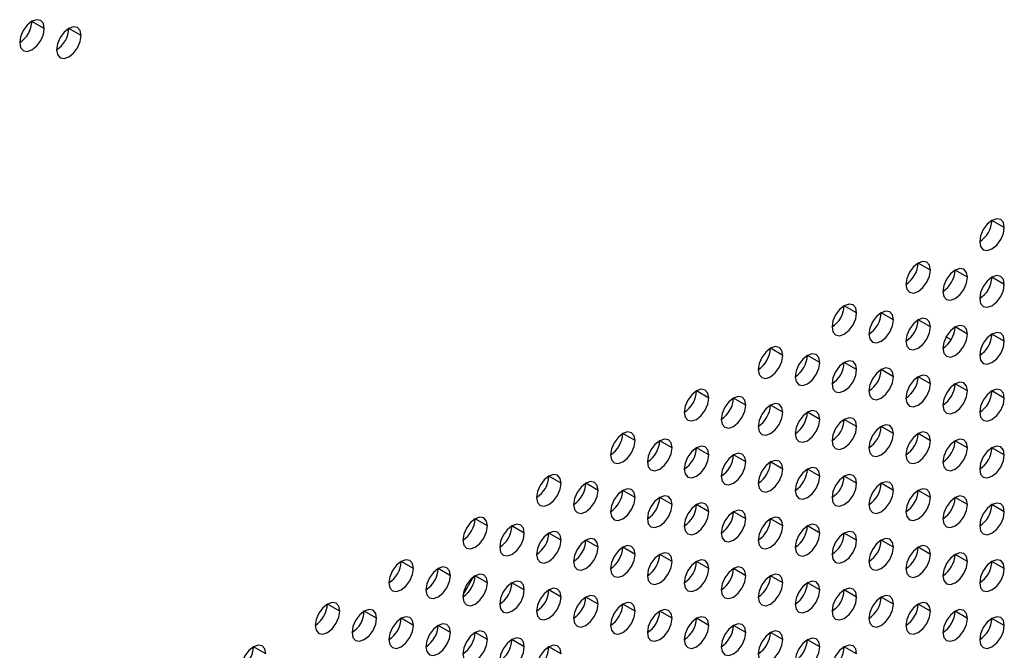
# Model space of a CAD drawing. Header units: millimetres. Extents: x 0 to 1118, y 0 to 864.
# Tile 198 of 256: x 951 to 960, y 653 to 659. Entities that reach past the tile are written whole.
import ezdxf

# ---------------------------------------------------------------- set-up
doc = ezdxf.new("R2010")
doc.units = ezdxf.units.MM

msp = doc.modelspace()

# ---------------------------------------------------------------- linework, layer by layer
at = {"color": 7, "linetype": 'Continuous', "lineweight": 25}
for p, q in [((951.208, 658.9401), (951.0901, 659.0081)), ((951.5615, 658.872), (951.4437, 658.9401)), ((960.4004, 657.034), (960.2825, 657.102)), ((959.6933, 656.6258), (959.5754, 656.6938)), ((960.0468, 656.5577), (959.929, 656.6257)), ((960.4004, 656.4896), (960.2825, 656.5577)), ((958.9862, 656.2176), (958.8683, 656.2856)), ((959.3397, 656.1495), (959.2219, 656.2175)), ((959.5752, 656.1405), (959.5678, 656.1448)), ((959.6933, 656.0814), (959.5754, 656.1495)), ((960.0468, 656.0133), (959.929, 656.0814)), ((960.4004, 655.9453), (960.2825, 656.0133)), ((959.8904, 655.9584), (959.8418, 655.9865)), ((958.2791, 655.8094), (958.1612, 655.8774)), ((958.6326, 655.7413), (958.5148, 655.8093)), ((958.9862, 655.6732), (958.8683, 655.7413)), ((959.3397, 655.6051), (959.2219, 655.6732)), ((959.6933, 655.5371), (959.5754, 655.6051)), ((960.0468, 655.469), (959.929, 655.537)), ((957.5719, 655.4012), (957.4541, 655.4692)), ((960.4004, 655.4009), (960.2825, 655.4689)), ((957.9255, 655.3331), (957.8076, 655.4011)), ((958.2791, 655.265), (958.1612, 655.333)), ((958.6326, 655.1969), (958.5148, 655.265)), ((958.9862, 655.1289), (958.8683, 655.1969)), ((959.3397, 655.0608), (959.2219, 655.1288)), ((956.8648, 654.993), (956.747, 655.061)), ((957.2184, 654.9249), (957.1005, 654.9929)), ((959.6933, 654.9927), (959.5754, 655.0607)), ((960.0468, 654.9246), (959.929, 654.9927)), ((957.5719, 654.8568), (957.4541, 654.9248)), ((960.4004, 654.8565), (960.2825, 654.9246)), ((957.9255, 654.7887), (957.8076, 654.8568)), ((958.2791, 654.7207), (958.1612, 654.7887)), ((958.6326, 654.6526), (958.5148, 654.7206)), ((956.1577, 654.5848), (956.0399, 654.6528)), ((958.9862, 654.5845), (958.8683, 654.6525)), ((956.5113, 654.5167), (956.3934, 654.5847)), ((956.8648, 654.4486), (956.747, 654.5166)), ((959.3397, 654.5164), (959.2219, 654.5845)), ((959.6933, 654.4483), (959.5754, 654.5164)), ((957.2184, 654.3805), (957.1005, 654.4486)), ((960.0468, 654.3803), (959.929, 654.4483)), ((957.5719, 654.3124), (957.4541, 654.3805)), ((957.9255, 654.2444), (957.8076, 654.3124)), ((960.4004, 654.3122), (960.2825, 654.3802)), ((955.4506, 654.1766), (955.3328, 654.2446)), ((958.2791, 654.1763), (958.1612, 654.2443)), ((955.8042, 654.1085), (955.6863, 654.1765)), ((958.6326, 654.1082), (958.5148, 654.1762)), ((956.1577, 654.0404), (956.0399, 654.1084)), ((956.5113, 653.9723), (956.3934, 654.0404)), ((958.9862, 654.0401), (958.8683, 654.1082)), ((959.3397, 653.9721), (959.2219, 654.0401)), ((956.8648, 653.9042), (956.747, 653.9723)), ((959.6933, 653.904), (959.5754, 653.972)), ((957.2184, 653.8362), (957.1005, 653.9042)), ((960.0468, 653.8359), (959.929, 653.9039)), ((954.7435, 653.7684), (954.6257, 653.8364)), ((955.0971, 653.7003), (954.9792, 653.7683)), ((957.5719, 653.7681), (957.4541, 653.8361)), ((957.9255, 653.7), (957.8076, 653.768)), ((960.4004, 653.7678), (960.2825, 653.8359)), ((955.3187, 653.6911), (955.2158, 653.5129)), ((955.4506, 653.6322), (955.3328, 653.7002)), ((958.2791, 653.6319), (958.1612, 653.7)), ((955.8042, 653.5641), (955.6863, 653.6322)), ((956.1577, 653.496), (956.0399, 653.5641)), ((958.6326, 653.5639), (958.5148, 653.6319)), ((958.9862, 653.4958), (958.8683, 653.5638)), ((956.5113, 653.428), (956.3934, 653.496)), ((959.3397, 653.4277), (959.2219, 653.4957)), ((954.0364, 653.3601), (953.9186, 653.4282)), ((956.8648, 653.3599), (956.747, 653.4279)), ((959.6933, 653.3596), (959.5754, 653.4277)), ((954.39, 653.2921), (954.2721, 653.3601)), ((954.7435, 653.224), (954.6257, 653.292)), ((957.2184, 653.2918), (957.1005, 653.3598)), ((957.5719, 653.2237), (957.4541, 653.2918)), ((960.0468, 653.2915), (959.929, 653.3596)), ((960.4004, 653.2235), (960.2825, 653.2915)), ((955.0971, 653.1559), (954.9792, 653.2239)), ((957.9255, 653.1556), (957.8076, 653.2237)), ((955.4506, 653.0878), (955.3328, 653.1559)), ((955.8042, 653.0198), (955.6863, 653.0878)), ((958.2791, 653.0876), (958.1612, 653.1556)), ((958.6326, 653.0195), (958.5148, 653.0875)), ((953.3293, 652.9519), (953.2115, 653.02)), ((956.1577, 652.9517), (956.0399, 653.0197)), ((958.9862, 652.9514), (958.8683, 653.0194))]:
    msp.add_line(p, q, dxfattribs=at)
at = {"color": 7, "linetype": 'Continuous', "lineweight": 25, "flags": 128}
for points in [[(951.208, 658.9401), (951.199, 658.987), (951.1735, 659.0164), (951.1352, 659.0238), (951.0901, 659.0082), (951.045, 658.9718), (951.0068, 658.9202), (950.9813, 658.8613), (950.9723, 658.804)], [(950.9723, 658.804), (950.9813, 658.7571), (951.0068, 658.7277), (951.045, 658.7203), (951.0901, 658.736), (951.1352, 658.7724), (951.1735, 658.824), (951.199, 658.8829), (951.208, 658.9401)], [(951.5615, 658.872), (951.5526, 658.9189), (951.527, 658.9483), (951.4888, 658.9558), (951.4437, 658.9401), (951.3986, 658.9037), (951.3604, 658.8521), (951.3348, 658.7932), (951.3258, 658.736)], [(951.3258, 658.736), (951.3348, 658.6891), (951.3604, 658.6597), (951.3986, 658.6522), (951.4437, 658.6679), (951.4888, 658.7043), (951.527, 658.7559), (951.5526, 658.8148), (951.5615, 658.872)], [(960.4004, 657.034), (960.3914, 657.0809), (960.3659, 657.1103), (960.3276, 657.1177), (960.2825, 657.102), (960.2374, 657.0656), (960.1992, 657.0141), (960.1736, 656.9552), (960.1647, 656.8979)], [(960.1647, 656.8979), (960.1736, 656.851), (960.1992, 656.8216), (960.2374, 656.8142), (960.2825, 656.8299), (960.3276, 656.8663), (960.3659, 656.9178), (960.3914, 656.9767), (960.4004, 657.034)], [(959.6933, 656.6258), (959.6843, 656.6727), (959.6587, 656.7021), (959.6205, 656.7095), (959.5754, 656.6938), (959.5303, 656.6574), (959.4921, 656.6059), (959.4665, 656.547), (959.4576, 656.4897)], [(959.4576, 656.4897), (959.4665, 656.4428), (959.4921, 656.4134), (959.5303, 656.406), (959.5754, 656.4217), (959.6205, 656.4581), (959.6587, 656.5096), (959.6843, 656.5685), (959.6933, 656.6258)], [(960.0468, 656.5577), (960.0378, 656.6046), (960.0123, 656.634), (959.9741, 656.6414), (959.929, 656.6258), (959.8839, 656.5894), (959.8456, 656.5378), (959.8201, 656.4789), (959.8111, 656.4216)], [(960.4004, 656.4896), (960.3914, 656.5365), (960.3659, 656.5659), (960.3276, 656.5734), (960.2825, 656.5577), (960.2374, 656.5213), (960.1992, 656.4697), (960.1736, 656.4108), (960.1647, 656.3536)], [(959.8111, 656.4216), (959.8201, 656.3747), (959.8456, 656.3453), (959.8839, 656.3379), (959.929, 656.3536), (959.9741, 656.39), (960.0123, 656.4415), (960.0378, 656.5004), (960.0468, 656.5577)], [(960.1647, 656.3536), (960.1736, 656.3067), (960.1992, 656.2773), (960.2374, 656.2698), (960.2825, 656.2855), (960.3276, 656.3219), (960.3659, 656.3735), (960.3914, 656.4324), (960.4004, 656.4896)], [(958.9862, 656.2176), (958.9772, 656.2645), (958.9516, 656.2939), (958.9134, 656.3013), (958.8683, 656.2856), (958.8232, 656.2492), (958.785, 656.1977), (958.7594, 656.1388), (958.7505, 656.0815)], [(958.7505, 656.0815), (958.7594, 656.0346), (958.785, 656.0052), (958.8232, 655.9978), (958.8683, 656.0135), (958.9134, 656.0498), (958.9516, 656.1014), (958.9772, 656.1603), (958.9862, 656.2176)], [(959.3397, 656.1495), (959.3307, 656.1964), (959.3052, 656.2258), (959.267, 656.2332), (959.2219, 656.2176), (959.1768, 656.1812), (959.1385, 656.1296), (959.113, 656.0707), (959.104, 656.0134)], [(959.104, 656.0134), (959.113, 655.9665), (959.1385, 655.9371), (959.1768, 655.9297), (959.2219, 655.9454), (959.267, 655.9818), (959.3052, 656.0333), (959.3307, 656.0922), (959.3397, 656.1495)], [(959.6933, 656.0814), (959.6843, 656.1283), (959.6587, 656.1577), (959.6205, 656.1652), (959.5754, 656.1495), (959.5303, 656.1131), (959.4921, 656.0615), (959.4665, 656.0026), (959.4576, 655.9454)], [(959.4576, 655.9454), (959.4665, 655.8985), (959.4921, 655.8691), (959.5303, 655.8616), (959.5754, 655.8773), (959.6205, 655.9137), (959.6587, 655.9653), (959.6843, 656.0242), (959.6933, 656.0814)], [(960.0468, 656.0133), (960.0378, 656.0602), (960.0123, 656.0896), (959.9741, 656.0971), (959.929, 656.0814), (959.8839, 656.045), (959.8456, 655.9934), (959.8201, 655.9345), (959.8111, 655.8773)], [(959.8111, 655.8773), (959.8201, 655.8304), (959.8456, 655.801), (959.8839, 655.7935), (959.929, 655.8092), (959.9741, 655.8456), (960.0123, 655.8972), (960.0378, 655.9561), (960.0468, 656.0133)], [(960.4004, 655.9453), (960.3914, 655.9922), (960.3659, 656.0216), (960.3276, 656.029), (960.2825, 656.0133), (960.2374, 655.9769), (960.1992, 655.9254), (960.1736, 655.8665), (960.1647, 655.8092)], [(960.1647, 655.8092), (960.1736, 655.7623), (960.1992, 655.7329), (960.2374, 655.7255), (960.2825, 655.7411), (960.3276, 655.7775), (960.3659, 655.8291), (960.3914, 655.888), (960.4004, 655.9453)], [(958.2791, 655.8094), (958.2701, 655.8563), (958.2445, 655.8857), (958.2063, 655.8931), (958.1612, 655.8774), (958.1161, 655.841), (958.0779, 655.7895), (958.0523, 655.7306), (958.0433, 655.6733)], [(958.6326, 655.7413), (958.6236, 655.7882), (958.5981, 655.8176), (958.5599, 655.825), (958.5148, 655.8094), (958.4697, 655.773), (958.4314, 655.7214), (958.4059, 655.6625), (958.3969, 655.6052)], [(958.0433, 655.6733), (958.0523, 655.6264), (958.0779, 655.597), (958.1161, 655.5896), (958.1612, 655.6053), (958.2063, 655.6416), (958.2445, 655.6932), (958.2701, 655.7521), (958.2791, 655.8094)], [(958.3969, 655.6052), (958.4059, 655.5583), (958.4314, 655.5289), (958.4697, 655.5215), (958.5148, 655.5372), (958.5599, 655.5736), (958.5981, 655.6251), (958.6236, 655.684), (958.6326, 655.7413)], [(958.9862, 655.6732), (958.9772, 655.7201), (958.9516, 655.7495), (958.9134, 655.757), (958.8683, 655.7413), (958.8232, 655.7049), (958.785, 655.6533), (958.7594, 655.5944), (958.7505, 655.5371)], [(958.7505, 655.5371), (958.7594, 655.4902), (958.785, 655.4608), (958.8232, 655.4534), (958.8683, 655.4691), (958.9134, 655.5055), (958.9516, 655.5571), (958.9772, 655.616), (958.9862, 655.6732)], [(959.3397, 655.6051), (959.3307, 655.652), (959.3052, 655.6814), (959.267, 655.6889), (959.2219, 655.6732), (959.1768, 655.6368), (959.1385, 655.5852), (959.113, 655.5263), (959.104, 655.4691)], [(959.104, 655.4691), (959.113, 655.4222), (959.1385, 655.3928), (959.1768, 655.3853), (959.2219, 655.401), (959.267, 655.4374), (959.3052, 655.489), (959.3307, 655.5479), (959.3397, 655.6051)], [(959.6933, 655.5371), (959.6843, 655.584), (959.6587, 655.6134), (959.6205, 655.6208), (959.5754, 655.6051), (959.5303, 655.5687), (959.4921, 655.5172), (959.4665, 655.4583), (959.4576, 655.401)], [(959.4576, 655.401), (959.4665, 655.3541), (959.4921, 655.3247), (959.5303, 655.3173), (959.5754, 655.3329), (959.6205, 655.3693), (959.6587, 655.4209), (959.6843, 655.4798), (959.6933, 655.5371)], [(960.0468, 655.469), (960.0378, 655.5159), (960.0123, 655.5453), (959.9741, 655.5527), (959.929, 655.537), (959.8839, 655.5006), (959.8456, 655.4491), (959.8201, 655.3902), (959.8111, 655.3329)], [(957.5719, 655.4012), (957.563, 655.4481), (957.5374, 655.4775), (957.4992, 655.4849), (957.4541, 655.4692), (957.409, 655.4328), (957.3708, 655.3813), (957.3452, 655.3224), (957.3362, 655.2651)], [(959.8111, 655.3329), (959.8201, 655.286), (959.8456, 655.2566), (959.8839, 655.2492), (959.929, 655.2649), (959.9741, 655.3013), (960.0123, 655.3528), (960.0378, 655.4117), (960.0468, 655.469)], [(960.4004, 655.4009), (960.3914, 655.4478), (960.3659, 655.4772), (960.3276, 655.4846), (960.2825, 655.469), (960.2374, 655.4326), (960.1992, 655.381), (960.1736, 655.3221), (960.1647, 655.2648)], [(957.3362, 655.2651), (957.3452, 655.2182), (957.3708, 655.1888), (957.409, 655.1814), (957.4541, 655.197), (957.4992, 655.2334), (957.5374, 655.285), (957.563, 655.3439), (957.5719, 655.4012)], [(957.9255, 655.3331), (957.9165, 655.38), (957.891, 655.4094), (957.8527, 655.4168), (957.8076, 655.4011), (957.7625, 655.3648), (957.7243, 655.3132), (957.6988, 655.2543), (957.6898, 655.197)], [(958.2791, 655.265), (958.2701, 655.3119), (958.2445, 655.3413), (958.2063, 655.3487), (958.1612, 655.3331), (958.1161, 655.2967), (958.0779, 655.2451), (958.0523, 655.1862), (958.0433, 655.1289)], [(960.1647, 655.2648), (960.1736, 655.2179), (960.1992, 655.1885), (960.2374, 655.1811), (960.2825, 655.1968), (960.3276, 655.2332), (960.3659, 655.2847), (960.3914, 655.3436), (960.4004, 655.4009)], [(957.6898, 655.197), (957.6988, 655.1501), (957.7243, 655.1207), (957.7625, 655.1133), (957.8076, 655.129), (957.8527, 655.1654), (957.891, 655.2169), (957.9165, 655.2758), (957.9255, 655.3331)], [(958.0433, 655.1289), (958.0523, 655.082), (958.0779, 655.0526), (958.1161, 655.0452), (958.1612, 655.0609), (958.2063, 655.0973), (958.2445, 655.1489), (958.2701, 655.2078), (958.2791, 655.265)], [(958.6326, 655.1969), (958.6236, 655.2438), (958.5981, 655.2732), (958.5599, 655.2807), (958.5148, 655.265), (958.4697, 655.2286), (958.4314, 655.177), (958.4059, 655.1181), (958.3969, 655.0609)], [(958.3969, 655.0609), (958.4059, 655.014), (958.4314, 654.9846), (958.4697, 654.9771), (958.5148, 654.9928), (958.5599, 655.0292), (958.5981, 655.0808), (958.6236, 655.1397), (958.6326, 655.1969)], [(958.9862, 655.1289), (958.9772, 655.1758), (958.9516, 655.2052), (958.9134, 655.2126), (958.8683, 655.1969), (958.8232, 655.1605), (958.785, 655.1089), (958.7594, 655.05), (958.7505, 654.9928)], [(956.8648, 654.993), (956.8559, 655.0399), (956.8303, 655.0693), (956.7921, 655.0767), (956.747, 655.061), (956.7019, 655.0246), (956.6637, 654.9731), (956.6381, 654.9142), (956.6291, 654.8569)], [(958.7505, 654.9928), (958.7594, 654.9459), (958.785, 654.9165), (958.8232, 654.9091), (958.8683, 654.9247), (958.9134, 654.9611), (958.9516, 655.0127), (958.9772, 655.0716), (958.9862, 655.1289)], [(959.3397, 655.0608), (959.3307, 655.1077), (959.3052, 655.1371), (959.267, 655.1445), (959.2219, 655.1288), (959.1768, 655.0924), (959.1385, 655.0409), (959.113, 654.982), (959.104, 654.9247)], [(959.6933, 654.9927), (959.6843, 655.0396), (959.6587, 655.069), (959.6205, 655.0764), (959.5754, 655.0608), (959.5303, 655.0244), (959.4921, 654.9728), (959.4665, 654.9139), (959.4576, 654.8566)], [(956.6291, 654.8569), (956.6381, 654.81), (956.6637, 654.7806), (956.7019, 654.7732), (956.747, 654.7888), (956.7921, 654.8252), (956.8303, 654.8768), (956.8559, 654.9357), (956.8648, 654.993)], [(957.2184, 654.9249), (957.2094, 654.9718), (957.1839, 655.0012), (957.1456, 655.0086), (957.1005, 654.9929), (957.0554, 654.9565), (957.0172, 654.905), (956.9917, 654.8461), (956.9827, 654.7888)], [(959.104, 654.9247), (959.113, 654.8778), (959.1385, 654.8484), (959.1768, 654.841), (959.2219, 654.8567), (959.267, 654.893), (959.3052, 654.9446), (959.3307, 655.0035), (959.3397, 655.0608)], [(959.4576, 654.8566), (959.4665, 654.8097), (959.4921, 654.7803), (959.5303, 654.7729), (959.5754, 654.7886), (959.6205, 654.825), (959.6587, 654.8765), (959.6843, 654.9354), (959.6933, 654.9927)], [(960.0468, 654.9246), (960.0378, 654.9715), (960.0123, 655.0009), (959.9741, 655.0084), (959.929, 654.9927), (959.8839, 654.9563), (959.8456, 654.9047), (959.8201, 654.8458), (959.8111, 654.7886)], [(956.9827, 654.7888), (956.9917, 654.7419), (957.0172, 654.7125), (957.0554, 654.7051), (957.1005, 654.7208), (957.1456, 654.7572), (957.1839, 654.8087), (957.2094, 654.8676), (957.2184, 654.9249)], [(957.5719, 654.8568), (957.563, 654.9037), (957.5374, 654.9331), (957.4992, 654.9405), (957.4541, 654.9249), (957.409, 654.8885), (957.3708, 654.8369), (957.3452, 654.778), (957.3362, 654.7207)], [(959.8111, 654.7886), (959.8201, 654.7417), (959.8456, 654.7123), (959.8839, 654.7048), (959.929, 654.7205), (959.9741, 654.7569), (960.0123, 654.8085), (960.0378, 654.8674), (960.0468, 654.9246)], [(960.4004, 654.8565), (960.3914, 654.9034), (960.3659, 654.9328), (960.3276, 654.9403), (960.2825, 654.9246), (960.2374, 654.8882), (960.1992, 654.8366), (960.1736, 654.7777), (960.1647, 654.7205)], [(957.3362, 654.7207), (957.3452, 654.6738), (957.3708, 654.6444), (957.409, 654.637), (957.4541, 654.6527), (957.4992, 654.6891), (957.5374, 654.7407), (957.563, 654.7996), (957.5719, 654.8568)], [(957.9255, 654.7887), (957.9165, 654.8356), (957.891, 654.865), (957.8527, 654.8725), (957.8076, 654.8568), (957.7625, 654.8204), (957.7243, 654.7688), (957.6988, 654.7099), (957.6898, 654.6527)], [(957.6898, 654.6527), (957.6988, 654.6058), (957.7243, 654.5764), (957.7625, 654.5689), (957.8076, 654.5846), (957.8527, 654.621), (957.891, 654.6726), (957.9165, 654.7315), (957.9255, 654.7887)], [(958.2791, 654.7207), (958.2701, 654.7676), (958.2445, 654.797), (958.2063, 654.8044), (958.1612, 654.7887), (958.1161, 654.7523), (958.0779, 654.7007), (958.0523, 654.6418), (958.0433, 654.5846)], [(960.1647, 654.7205), (960.1736, 654.6736), (960.1992, 654.6442), (960.2374, 654.6367), (960.2825, 654.6524), (960.3276, 654.6888), (960.3659, 654.7404), (960.3914, 654.7993), (960.4004, 654.8565)], [(958.0433, 654.5846), (958.0523, 654.5377), (958.0779, 654.5083), (958.1161, 654.5009), (958.1612, 654.5165), (958.2063, 654.5529), (958.2445, 654.6045), (958.2701, 654.6634), (958.2791, 654.7207)], [(958.6326, 654.6526), (958.6236, 654.6995), (958.5981, 654.7289), (958.5599, 654.7363), (958.5148, 654.7206), (958.4697, 654.6842), (958.4314, 654.6327), (958.4059, 654.5738), (958.3969, 654.5165)], [(956.1577, 654.5848), (956.1488, 654.6317), (956.1232, 654.6611), (956.085, 654.6685), (956.0399, 654.6528), (955.9948, 654.6164), (955.9565, 654.5649), (955.931, 654.506), (955.922, 654.4487)], [(956.5113, 654.5167), (956.5023, 654.5636), (956.4768, 654.593), (956.4385, 654.6004), (956.3934, 654.5847), (956.3483, 654.5483), (956.3101, 654.4968), (956.2846, 654.4379), (956.2756, 654.3806)], [(958.3969, 654.5165), (958.4059, 654.4696), (958.4314, 654.4402), (958.4697, 654.4328), (958.5148, 654.4485), (958.5599, 654.4848), (958.5981, 654.5364), (958.6236, 654.5953), (958.6326, 654.6526)], [(958.9862, 654.5845), (958.9772, 654.6314), (958.9516, 654.6608), (958.9134, 654.6682), (958.8683, 654.6526), (958.8232, 654.6162), (958.785, 654.5646), (958.7594, 654.5057), (958.7505, 654.4484)], [(959.3397, 654.5164), (959.3307, 654.5633), (959.3052, 654.5927), (959.267, 654.6002), (959.2219, 654.5845), (959.1768, 654.5481), (959.1385, 654.4965), (959.113, 654.4376), (959.104, 654.3804)], [(955.922, 654.4487), (955.931, 654.4018), (955.9565, 654.3724), (955.9948, 654.365), (956.0399, 654.3806), (956.085, 654.417), (956.1232, 654.4686), (956.1488, 654.5275), (956.1577, 654.5848)], [(956.2756, 654.3806), (956.2846, 654.3337), (956.3101, 654.3043), (956.3483, 654.2969), (956.3934, 654.3126), (956.4385, 654.349), (956.4768, 654.4005), (956.5023, 654.4594), (956.5113, 654.5167)], [(956.8648, 654.4486), (956.8559, 654.4955), (956.8303, 654.5249), (956.7921, 654.5323), (956.747, 654.5167), (956.7019, 654.4803), (956.6637, 654.4287), (956.6381, 654.3698), (956.6291, 654.3125)], [(958.7505, 654.4484), (958.7594, 654.4015), (958.785, 654.3721), (958.8232, 654.3647), (958.8683, 654.3804), (958.9134, 654.4168), (958.9516, 654.4683), (958.9772, 654.5272), (958.9862, 654.5845)], [(959.104, 654.3804), (959.113, 654.3334), (959.1385, 654.304), (959.1768, 654.2966), (959.2219, 654.3123), (959.267, 654.3487), (959.3052, 654.4003), (959.3307, 654.4592), (959.3397, 654.5164)], [(959.6933, 654.4483), (959.6843, 654.4952), (959.6587, 654.5246), (959.6205, 654.5321), (959.5754, 654.5164), (959.5303, 654.48), (959.4921, 654.4284), (959.4665, 654.3695), (959.4576, 654.3123)], [(956.6291, 654.3125), (956.6381, 654.2656), (956.6637, 654.2362), (956.7019, 654.2288), (956.747, 654.2445), (956.7921, 654.2809), (956.8303, 654.3324), (956.8559, 654.3913), (956.8648, 654.4486)], [(957.2184, 654.3805), (957.2094, 654.4274), (957.1839, 654.4568), (957.1456, 654.4643), (957.1005, 654.4486), (957.0554, 654.4122), (957.0172, 654.3606), (956.9917, 654.3017), (956.9827, 654.2445)], [(959.4576, 654.3123), (959.4665, 654.2654), (959.4921, 654.236), (959.5303, 654.2285), (959.5754, 654.2442), (959.6205, 654.2806), (959.6587, 654.3322), (959.6843, 654.3911), (959.6933, 654.4483)], [(960.0468, 654.3803), (960.0378, 654.4272), (960.0123, 654.4566), (959.9741, 654.464), (959.929, 654.4483), (959.8839, 654.4119), (959.8456, 654.3604), (959.8201, 654.3015), (959.8111, 654.2442)], [(956.9827, 654.2445), (956.9917, 654.1976), (957.0172, 654.1682), (957.0554, 654.1607), (957.1005, 654.1764), (957.1456, 654.2128), (957.1839, 654.2644), (957.2094, 654.3233), (957.2184, 654.3805)], [(957.5719, 654.3124), (957.563, 654.3593), (957.5374, 654.3888), (957.4992, 654.3962), (957.4541, 654.3805), (957.409, 654.3441), (957.3708, 654.2925), (957.3452, 654.2336), (957.3362, 654.1764)], [(957.3362, 654.1764), (957.3452, 654.1295), (957.3708, 654.1001), (957.409, 654.0926), (957.4541, 654.1083), (957.4992, 654.1447), (957.5374, 654.1963), (957.563, 654.2552), (957.5719, 654.3124)], [(957.9255, 654.2444), (957.9165, 654.2913), (957.891, 654.3207), (957.8527, 654.3281), (957.8076, 654.3124), (957.7625, 654.276), (957.7243, 654.2245), (957.6988, 654.1656), (957.6898, 654.1083)], [(959.8111, 654.2442), (959.8201, 654.1973), (959.8456, 654.1679), (959.8839, 654.1605), (959.929, 654.1761), (959.9741, 654.2125), (960.0123, 654.2641), (960.0378, 654.323), (960.0468, 654.3803)], [(960.4004, 654.3122), (960.3914, 654.3591), (960.3659, 654.3885), (960.3276, 654.3959), (960.2825, 654.3802), (960.2374, 654.3438), (960.1992, 654.2923), (960.1736, 654.2334), (960.1647, 654.1761)], [(960.1647, 654.1761), (960.1736, 654.1292), (960.1992, 654.0998), (960.2374, 654.0924), (960.2825, 654.1081), (960.3276, 654.1445), (960.3659, 654.196), (960.3914, 654.2549), (960.4004, 654.3122)], [(955.4506, 654.1766), (955.4417, 654.2235), (955.4161, 654.2529), (955.3779, 654.2603), (955.3328, 654.2446), (955.2877, 654.2082), (955.2494, 654.1566), (955.2239, 654.0977), (955.2149, 654.0405)], [(957.6898, 654.1083), (957.6988, 654.0614), (957.7243, 654.032), (957.7625, 654.0246), (957.8076, 654.0402), (957.8527, 654.0766), (957.891, 654.1282), (957.9165, 654.1871), (957.9255, 654.2444)], [(958.2791, 654.1763), (958.2701, 654.2232), (958.2445, 654.2526), (958.2063, 654.26), (958.1612, 654.2443), (958.1161, 654.208), (958.0779, 654.1564), (958.0523, 654.0975), (958.0433, 654.0402)], [(955.2149, 654.0405), (955.2239, 653.9936), (955.2494, 653.9642), (955.2877, 653.9568), (955.3328, 653.9724), (955.3779, 654.0088), (955.4161, 654.0604), (955.4417, 654.1193), (955.4506, 654.1766)], [(955.8042, 654.1085), (955.7952, 654.1554), (955.7697, 654.1848), (955.7314, 654.1922), (955.6863, 654.1765), (955.6412, 654.1401), (955.603, 654.0886), (955.5774, 654.0297), (955.5685, 653.9724)], [(956.1577, 654.0404), (956.1488, 654.0873), (956.1232, 654.1167), (956.085, 654.1241), (956.0399, 654.1085), (955.9948, 654.0721), (955.9565, 654.0205), (955.931, 653.9616), (955.922, 653.9043)], [(958.0433, 654.0402), (958.0523, 653.9933), (958.0779, 653.9639), (958.1161, 653.9565), (958.1612, 653.9722), (958.2063, 654.0086), (958.2445, 654.0601), (958.2701, 654.119), (958.2791, 654.1763)], [(958.6326, 654.1082), (958.6236, 654.1551), (958.5981, 654.1845), (958.5599, 654.1919), (958.5148, 654.1763), (958.4697, 654.1399), (958.4314, 654.0883), (958.4059, 654.0294), (958.3969, 653.9721)], [(958.9862, 654.0401), (958.9772, 654.087), (958.9516, 654.1164), (958.9134, 654.1239), (958.8683, 654.1082), (958.8232, 654.0718), (958.785, 654.0202), (958.7594, 653.9613), (958.7505, 653.9041)], [(955.5685, 653.9724), (955.5774, 653.9255), (955.603, 653.8961), (955.6412, 653.8887), (955.6863, 653.9044), (955.7314, 653.9408), (955.7697, 653.9923), (955.7952, 654.0512), (955.8042, 654.1085)], [(955.922, 653.9043), (955.931, 653.8574), (955.9565, 653.828), (955.9948, 653.8206), (956.0399, 653.8363), (956.085, 653.8727), (956.1232, 653.9242), (956.1488, 653.9831), (956.1577, 654.0404)], [(956.5113, 653.9723), (956.5023, 654.0192), (956.4768, 654.0486), (956.4385, 654.0561), (956.3934, 654.0404), (956.3483, 654.004), (956.3101, 653.9524), (956.2846, 653.8935), (956.2756, 653.8363)], [(958.3969, 653.9721), (958.4059, 653.9252), (958.4314, 653.8958), (958.4697, 653.8884), (958.5148, 653.9041), (958.5599, 653.9405), (958.5981, 653.9921), (958.6236, 654.051), (958.6326, 654.1082)], [(958.7505, 653.9041), (958.7594, 653.8572), (958.785, 653.8278), (958.8232, 653.8203), (958.8683, 653.836), (958.9134, 653.8724), (958.9516, 653.924), (958.9772, 653.9829), (958.9862, 654.0401)], [(959.3397, 653.9721), (959.3307, 654.019), (959.3052, 654.0484), (959.267, 654.0558), (959.2219, 654.0401), (959.1768, 654.0037), (959.1385, 653.9521), (959.113, 653.8932), (959.104, 653.836)], [(956.2756, 653.8363), (956.2846, 653.7894), (956.3101, 653.76), (956.3483, 653.7525), (956.3934, 653.7682), (956.4385, 653.8046), (956.4768, 653.8562), (956.5023, 653.9151), (956.5113, 653.9723)], [(956.8648, 653.9042), (956.8559, 653.9511), (956.8303, 653.9805), (956.7921, 653.988), (956.747, 653.9723), (956.7019, 653.9359), (956.6637, 653.8843), (956.6381, 653.8254), (956.6291, 653.7682)], [(959.104, 653.836), (959.113, 653.7891), (959.1385, 653.7597), (959.1768, 653.7523), (959.2219, 653.7679), (959.267, 653.8043), (959.3052, 653.8559), (959.3307, 653.9148), (959.3397, 653.9721)], [(959.6933, 653.904), (959.6843, 653.9509), (959.6587, 653.9803), (959.6205, 653.9877), (959.5754, 653.972), (959.5303, 653.9356), (959.4921, 653.8841), (959.4665, 653.8252), (959.4576, 653.7679)], [(954.7435, 653.7684), (954.7345, 653.8153), (954.709, 653.8447), (954.6708, 653.8521), (954.6257, 653.8364), (954.5806, 653.8), (954.5423, 653.7484), (954.5168, 653.6895), (954.5078, 653.6323)], [(956.6291, 653.7682), (956.6381, 653.7213), (956.6637, 653.6919), (956.7019, 653.6844), (956.747, 653.7001), (956.7921, 653.7365), (956.8303, 653.7881), (956.8559, 653.847), (956.8648, 653.9042)], [(957.2184, 653.8362), (957.2094, 653.8831), (957.1839, 653.9125), (957.1456, 653.9199), (957.1005, 653.9042), (957.0554, 653.8678), (957.0172, 653.8163), (956.9917, 653.7574), (956.9827, 653.7001)], [(957.5719, 653.7681), (957.563, 653.815), (957.5374, 653.8444), (957.4992, 653.8518), (957.4541, 653.8361), (957.409, 653.7997), (957.3708, 653.7482), (957.3452, 653.6893), (957.3362, 653.632)], [(959.4576, 653.7679), (959.4665, 653.721), (959.4921, 653.6916), (959.5303, 653.6842), (959.5754, 653.6999), (959.6205, 653.7363), (959.6587, 653.7878), (959.6843, 653.8467), (959.6933, 653.904)], [(960.0468, 653.8359), (960.0378, 653.8828), (960.0123, 653.9122), (959.9741, 653.9196), (959.929, 653.904), (959.8839, 653.8676), (959.8456, 653.816), (959.8201, 653.7571), (959.8111, 653.6998)], [(960.4004, 653.7678), (960.3914, 653.8147), (960.3659, 653.8441), (960.3276, 653.8516), (960.2825, 653.8359), (960.2374, 653.7995), (960.1992, 653.7479), (960.1736, 653.689), (960.1647, 653.6318)], [(954.5078, 653.6323), (954.5168, 653.5854), (954.5423, 653.556), (954.5806, 653.5486), (954.6257, 653.5642), (954.6708, 653.6006), (954.709, 653.6522), (954.7345, 653.7111), (954.7435, 653.7684)], [(955.0971, 653.7003), (955.0881, 653.7472), (955.0626, 653.7766), (955.0243, 653.784), (954.9792, 653.7683), (954.9341, 653.7319), (954.8959, 653.6804), (954.8703, 653.6215), (954.8614, 653.5642)], [(956.9827, 653.7001), (956.9917, 653.6532), (957.0172, 653.6238), (957.0554, 653.6164), (957.1005, 653.632), (957.1456, 653.6684), (957.1839, 653.72), (957.2094, 653.7789), (957.2184, 653.8362)], [(957.3362, 653.632), (957.3452, 653.5851), (957.3708, 653.5557), (957.409, 653.5483), (957.4541, 653.564), (957.4992, 653.6004), (957.5374, 653.6519), (957.563, 653.7108), (957.5719, 653.7681)], [(957.9255, 653.7), (957.9165, 653.7469), (957.891, 653.7763), (957.8527, 653.7837), (957.8076, 653.7681), (957.7625, 653.7317), (957.7243, 653.6801), (957.6988, 653.6212), (957.6898, 653.5639)], [(959.8111, 653.6998), (959.8201, 653.6529), (959.8456, 653.6235), (959.8839, 653.6161), (959.929, 653.6318), (959.9741, 653.6682), (960.0123, 653.7197), (960.0378, 653.7786), (960.0468, 653.8359)], [(960.1647, 653.6318), (960.1736, 653.5849), (960.1992, 653.5555), (960.2374, 653.548), (960.2825, 653.5637), (960.3276, 653.6001), (960.3659, 653.6517), (960.3914, 653.7106), (960.4004, 653.7678)], [(954.8614, 653.5642), (954.8703, 653.5173), (954.8959, 653.4879), (954.9341, 653.4805), (954.9792, 653.4962), (955.0243, 653.5325), (955.0626, 653.5841), (955.0881, 653.643), (955.0971, 653.7003)], [(955.4506, 653.6322), (955.4417, 653.6791), (955.4161, 653.7085), (955.3779, 653.7159), (955.3328, 653.7003), (955.2877, 653.6639), (955.2494, 653.6123), (955.2239, 653.5534), (955.2149, 653.4961)], [(957.6898, 653.5639), (957.6988, 653.517), (957.7243, 653.4876), (957.7625, 653.4802), (957.8076, 653.4959), (957.8527, 653.5323), (957.891, 653.5839), (957.9165, 653.6428), (957.9255, 653.7)], [(958.2791, 653.6319), (958.2701, 653.6788), (958.2445, 653.7082), (958.2063, 653.7157), (958.1612, 653.7), (958.1161, 653.6636), (958.0779, 653.612), (958.0523, 653.5531), (958.0433, 653.4959)], [(955.2149, 653.4961), (955.2239, 653.4492), (955.2494, 653.4198), (955.2877, 653.4124), (955.3328, 653.4281), (955.3779, 653.4645), (955.4161, 653.516), (955.4417, 653.5749), (955.4506, 653.6322)], [(955.8042, 653.5641), (955.7952, 653.611), (955.7697, 653.6404), (955.7314, 653.6479), (955.6863, 653.6322), (955.6412, 653.5958), (955.603, 653.5442), (955.5774, 653.4853), (955.5685, 653.4281)], [(955.5685, 653.4281), (955.5774, 653.3812), (955.603, 653.3517), (955.6412, 653.3443), (955.6863, 653.36), (955.7314, 653.3964), (955.7697, 653.448), (955.7952, 653.5069), (955.8042, 653.5641)], [(956.1577, 653.496), (956.1488, 653.5429), (956.1232, 653.5723), (956.085, 653.5798), (956.0399, 653.5641), (955.9948, 653.5277), (955.9565, 653.4761), (955.931, 653.4172), (955.922, 653.36)], [(958.0433, 653.4959), (958.0523, 653.449), (958.0779, 653.4196), (958.1161, 653.4121), (958.1612, 653.4278), (958.2063, 653.4642), (958.2445, 653.5158), (958.2701, 653.5747), (958.2791, 653.6319)], [(958.6326, 653.5639), (958.6236, 653.6108), (958.5981, 653.6402), (958.5599, 653.6476), (958.5148, 653.6319), (958.4697, 653.5955), (958.4314, 653.5439), (958.4059, 653.485), (958.3969, 653.4278)], [(958.3969, 653.4278), (958.4059, 653.3809), (958.4314, 653.3515), (958.4697, 653.3441), (958.5148, 653.3597), (958.5599, 653.3961), (958.5981, 653.4477), (958.6236, 653.5066), (958.6326, 653.5639)], [(958.9862, 653.4958), (958.9772, 653.5427), (958.9516, 653.5721), (958.9134, 653.5795), (958.8683, 653.5638), (958.8232, 653.5274), (958.785, 653.4759), (958.7594, 653.417), (958.7505, 653.3597)], [(955.922, 653.36), (955.931, 653.3131), (955.9565, 653.2837), (955.9948, 653.2762), (956.0399, 653.2919), (956.085, 653.3283), (956.1232, 653.3799), (956.1488, 653.4388), (956.1577, 653.496)], [(956.5113, 653.428), (956.5023, 653.4749), (956.4768, 653.5043), (956.4385, 653.5117), (956.3934, 653.496), (956.3483, 653.4596), (956.3101, 653.4081), (956.2846, 653.3492), (956.2756, 653.2919)], [(958.7505, 653.3597), (958.7594, 653.3128), (958.785, 653.2834), (958.8232, 653.276), (958.8683, 653.2917), (958.9134, 653.328), (958.9516, 653.3796), (958.9772, 653.4385), (958.9862, 653.4958)], [(959.3397, 653.4277), (959.3307, 653.4746), (959.3052, 653.504), (959.267, 653.5114), (959.2219, 653.4958), (959.1768, 653.4594), (959.1385, 653.4078), (959.113, 653.3489), (959.104, 653.2916)], [(954.0364, 653.3601), (954.0274, 653.4071), (954.0019, 653.4365), (953.9637, 653.4439), (953.9186, 653.4282), (953.8735, 653.3918), (953.8352, 653.3402), (953.8097, 653.2813), (953.8007, 653.2241)], [(954.39, 653.2921), (954.381, 653.339), (954.3554, 653.3684), (954.3172, 653.3758), (954.2721, 653.3601), (954.227, 653.3237), (954.1888, 653.2722), (954.1632, 653.2133), (954.1543, 653.156)], [(956.2756, 653.2919), (956.2846, 653.245), (956.3101, 653.2156), (956.3483, 653.2082), (956.3934, 653.2238), (956.4385, 653.2602), (956.4768, 653.3118), (956.5023, 653.3707), (956.5113, 653.428)], [(956.8648, 653.3599), (956.8559, 653.4068), (956.8303, 653.4362), (956.7921, 653.4436), (956.747, 653.4279), (956.7019, 653.3915), (956.6637, 653.34), (956.6381, 653.2811), (956.6291, 653.2238)], [(957.2184, 653.2918), (957.2094, 653.3387), (957.1839, 653.3681), (957.1456, 653.3755), (957.1005, 653.3599), (957.0554, 653.3235), (957.0172, 653.2719), (956.9917, 653.213), (956.9827, 653.1557)], [(959.104, 653.2916), (959.113, 653.2447), (959.1385, 653.2153), (959.1768, 653.2079), (959.2219, 653.2236), (959.267, 653.26), (959.3052, 653.3115), (959.3307, 653.3704), (959.3397, 653.4277)], [(959.6933, 653.3596), (959.6843, 653.4065), (959.6587, 653.4359), (959.6205, 653.4434), (959.5754, 653.4277), (959.5303, 653.3913), (959.4921, 653.3397), (959.4665, 653.2808), (959.4576, 653.2236)], [(960.0468, 653.2915), (960.0378, 653.3384), (960.0123, 653.3678), (959.9741, 653.3753), (959.929, 653.3596), (959.8839, 653.3232), (959.8456, 653.2716), (959.8201, 653.2127), (959.8111, 653.1555)], [(953.8007, 653.2241), (953.8097, 653.1772), (953.8352, 653.1478), (953.8735, 653.1403), (953.9186, 653.156), (953.9637, 653.1924), (954.0019, 653.244), (954.0274, 653.3029), (954.0364, 653.3601)], [(954.1543, 653.156), (954.1632, 653.1091), (954.1888, 653.0797), (954.227, 653.0723), (954.2721, 653.0879), (954.3172, 653.1243), (954.3554, 653.1759), (954.381, 653.2348), (954.39, 653.2921)], [(954.7435, 653.224), (954.7345, 653.2709), (954.709, 653.3003), (954.6708, 653.3077), (954.6257, 653.292), (954.5806, 653.2557), (954.5423, 653.2041), (954.5168, 653.1452), (954.5078, 653.0879)], [(956.6291, 653.2238), (956.6381, 653.1769), (956.6637, 653.1475), (956.7019, 653.1401), (956.747, 653.1558), (956.7921, 653.1922), (956.8303, 653.2437), (956.8559, 653.3026), (956.8648, 653.3599)], [(956.9827, 653.1557), (956.9917, 653.1088), (957.0172, 653.0794), (957.0554, 653.072), (957.1005, 653.0877), (957.1456, 653.1241), (957.1839, 653.1756), (957.2094, 653.2345), (957.2184, 653.2918)], [(957.5719, 653.2237), (957.563, 653.2706), (957.5374, 653.3), (957.4992, 653.3075), (957.4541, 653.2918), (957.409, 653.2554), (957.3708, 653.2038), (957.3452, 653.1449), (957.3362, 653.0877)], [(959.4576, 653.2236), (959.4665, 653.1767), (959.4921, 653.1472), (959.5303, 653.1398), (959.5754, 653.1555), (959.6205, 653.1919), (959.6587, 653.2435), (959.6843, 653.3024), (959.6933, 653.3596)], [(959.8111, 653.1555), (959.8201, 653.1086), (959.8456, 653.0792), (959.8839, 653.0717), (959.929, 653.0874), (959.9741, 653.1238), (960.0123, 653.1754), (960.0378, 653.2343), (960.0468, 653.2915)], [(960.4004, 653.2235), (960.3914, 653.2704), (960.3659, 653.2998), (960.3276, 653.3072), (960.2825, 653.2915), (960.2374, 653.2551), (960.1992, 653.2036), (960.1736, 653.1447), (960.1647, 653.0874)], [(954.5078, 653.0879), (954.5168, 653.041), (954.5423, 653.0116), (954.5806, 653.0042), (954.6257, 653.0199), (954.6708, 653.0563), (954.709, 653.1078), (954.7345, 653.1667), (954.7435, 653.224)], [(955.0971, 653.1559), (955.0881, 653.2028), (955.0626, 653.2322), (955.0243, 653.2396), (954.9792, 653.224), (954.9341, 653.1876), (954.8959, 653.136), (954.8703, 653.0771), (954.8614, 653.0198)], [(957.3362, 653.0877), (957.3452, 653.0408), (957.3708, 653.0114), (957.409, 653.0039), (957.4541, 653.0196), (957.4992, 653.056), (957.5374, 653.1076), (957.563, 653.1665), (957.5719, 653.2237)], [(957.9255, 653.1556), (957.9165, 653.2026), (957.891, 653.232), (957.8527, 653.2394), (957.8076, 653.2237), (957.7625, 653.1873), (957.7243, 653.1357), (957.6988, 653.0768), (957.6898, 653.0196)], [(960.1647, 653.0874), (960.1736, 653.0405), (960.1992, 653.0111), (960.2374, 653.0037), (960.2825, 653.0193), (960.3276, 653.0557), (960.3659, 653.1073), (960.3914, 653.1662), (960.4004, 653.2235)], [(954.8614, 653.0198), (954.8703, 652.9729), (954.8959, 652.9435), (954.9341, 652.9361), (954.9792, 652.9518), (955.0243, 652.9882), (955.0626, 653.0398), (955.0881, 653.0987), (955.0971, 653.1559)], [(955.4506, 653.0878), (955.4417, 653.1347), (955.4161, 653.1641), (955.3779, 653.1716), (955.3328, 653.1559), (955.2877, 653.1195), (955.2494, 653.0679), (955.2239, 653.009), (955.2149, 652.9518)], [(955.2149, 652.9518), (955.2239, 652.9049), (955.2494, 652.8755), (955.2877, 652.868), (955.3328, 652.8837), (955.3779, 652.9201), (955.4161, 652.9717), (955.4417, 653.0306), (955.4506, 653.0878)], [(955.8042, 653.0198), (955.7952, 653.0667), (955.7697, 653.0961), (955.7314, 653.1035), (955.6863, 653.0878), (955.6412, 653.0514), (955.603, 652.9998), (955.5774, 652.9409), (955.5685, 652.8837)], [(957.6898, 653.0196), (957.6988, 652.9727), (957.7243, 652.9433), (957.7625, 652.9358), (957.8076, 652.9515), (957.8527, 652.9879), (957.891, 653.0395), (957.9165, 653.0984), (957.9255, 653.1556)], [(958.2791, 653.0876), (958.2701, 653.1345), (958.2445, 653.1639), (958.2063, 653.1713), (958.1612, 653.1556), (958.1161, 653.1192), (958.0779, 653.0677), (958.0523, 653.0088), (958.0433, 652.9515)], [(958.0433, 652.9515), (958.0523, 652.9046), (958.0779, 652.8752), (958.1161, 652.8678), (958.1612, 652.8834), (958.2063, 652.9198), (958.2445, 652.9714), (958.2701, 653.0303), (958.2791, 653.0876)], [(958.6326, 653.0195), (958.6236, 653.0664), (958.5981, 653.0958), (958.5599, 653.1032), (958.5148, 653.0875), (958.4697, 653.0512), (958.4314, 652.9996), (958.4059, 652.9407), (958.3969, 652.8834)], [(953.3293, 652.9519), (953.3203, 652.9988), (953.2948, 653.0282), (953.2566, 653.0357), (953.2115, 653.02), (953.1664, 652.9836), (953.1281, 652.932), (953.1026, 652.8731), (953.0936, 652.8159)], [(955.5685, 652.8837), (955.5774, 652.8368), (955.603, 652.8074), (955.6412, 652.8), (955.6863, 652.8156), (955.7314, 652.852), (955.7697, 652.9036), (955.7952, 652.9625), (955.8042, 653.0198)], [(956.1577, 652.9517), (956.1488, 652.9986), (956.1232, 653.028), (956.085, 653.0354), (956.0399, 653.0197), (955.9948, 652.9833), (955.9565, 652.9318), (955.931, 652.8729), (955.922, 652.8156)], [(958.3969, 652.8834), (958.4059, 652.8365), (958.4314, 652.8071), (958.4697, 652.7997), (958.5148, 652.8154), (958.5599, 652.8518), (958.5981, 652.9033), (958.6236, 652.9622), (958.6326, 653.0195)], [(958.9862, 652.9514), (958.9772, 652.9983), (958.9516, 653.0277), (958.9134, 653.0351), (958.8683, 653.0195), (958.8232, 652.9831), (958.785, 652.9315), (958.7594, 652.8726), (958.7505, 652.8153)]]:
    msp.add_lwpolyline(points, dxfattribs=at)
at = {"color": 7, "linetype": 'Continuous', "lineweight": 25}
for centre in [(950.8343, 659.0198), (951.1878, 658.9517), (960.0267, 657.1137), (959.3195, 656.7055), (959.6731, 656.6374), (960.0267, 656.5693), (958.6124, 656.2973), (958.966, 656.2292), (959.3195, 656.1611), (959.6731, 656.093), (960.0267, 656.0249), (957.9053, 655.8891), (958.2589, 655.821), (958.6124, 655.7529), (958.966, 655.6848), (959.3195, 655.6167), (959.6731, 655.5487), (957.1982, 655.4808), (960.0267, 655.4806), (957.5518, 655.4128), (957.9053, 655.3447), (958.2589, 655.2766), (958.6124, 655.2085), (958.966, 655.1405), (956.4911, 655.0726), (956.8447, 655.0046), (959.3195, 655.0724), (959.6731, 655.0043), (957.1982, 654.9365), (960.0267, 654.9362), (957.5518, 654.8684), (957.9053, 654.8003), (958.2589, 654.7323), (955.784, 654.6644), (958.6124, 654.6642), (956.1376, 654.5964), (956.4911, 654.5283), (958.966, 654.5961), (959.3195, 654.528), (956.8447, 654.4602), (959.6731, 654.4599), (957.1982, 654.3921), (957.5518, 654.324), (960.0267, 654.3919), (955.0769, 654.2562), (957.9053, 654.256), (955.4305, 654.1882), (958.2589, 654.1879), (955.784, 654.1201), (956.1376, 654.052), (958.6124, 654.1198), (958.966, 654.0517), (956.4911, 653.9839), (959.3195, 653.9837), (956.8447, 653.9158), (959.6731, 653.9156), (954.3698, 653.848), (954.7233, 653.78), (957.1982, 653.8478), (957.5518, 653.7797), (960.0267, 653.8475), (955.0769, 653.7119), (957.9053, 653.7116), (955.4305, 653.6438), (955.784, 653.5757), (958.2589, 653.6435), (958.6124, 653.5755), (956.1376, 653.5076), (958.966, 653.5074), (953.6627, 653.4398), (956.4911, 653.4396), (959.3195, 653.4393), (954.0162, 653.3717), (954.3698, 653.3037), (956.8447, 653.3715), (957.1982, 653.3034), (959.6731, 653.3712), (960.0267, 653.3031), (954.7233, 653.2356), (957.5518, 653.2353), (955.0769, 653.1675), (955.4305, 653.0994), (957.9053, 653.1672), (958.2589, 653.0992), (952.9556, 653.0316), (955.784, 653.0314), (958.6124, 653.0311)]:
    msp.add_arc(centre, 0.2561, 302.60548, 357.39452, dxfattribs=at)

doc.saveas('drawing.dxf')
